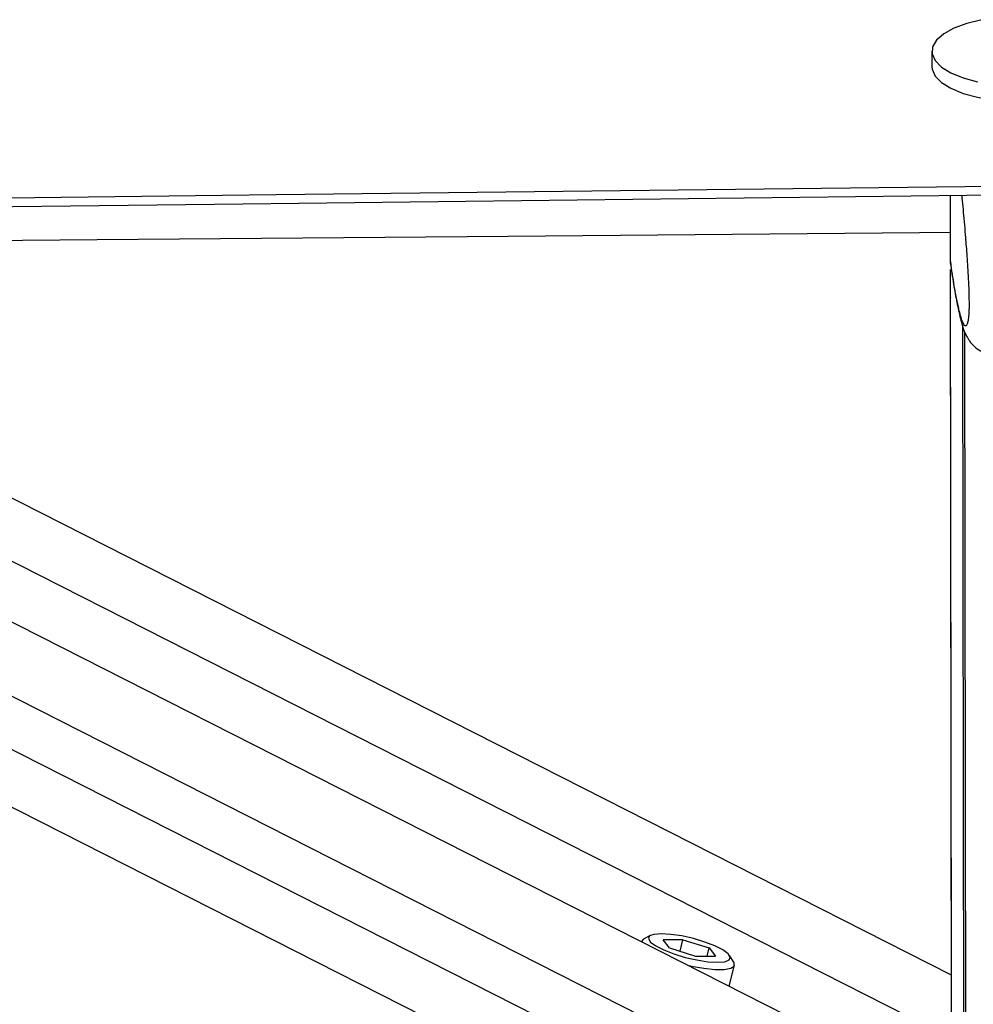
# Paper-space layout '3M DUO Surface Plate' of a CAD drawing. Header units: millimetres. Extents: x 10 to 10348, y 20 to 7979.
# Tile 57 of 117: x 5041 to 5141, y 3102 to 3204. Entities that reach past the tile are written whole.
import ezdxf

# ---------------------------------------------------------------- set-up
doc = ezdxf.new("R2010")
doc.units = ezdxf.units.MM
doc.layers.add('COMPONENT_GEOMETRY', color=7, linetype='Continuous')
doc.styles.add('SLDTEXTSTYLE0', font='TXT', dxfattribs={"width": 0.75})
doc.dimstyles.new('SLDDIMSTYLE1', dxfattribs={"dimtxt": 75, "dimasz": 3.302, "dimexe": 0, "dimexo": 0.0625, "dimgap": 18.75, "dimtad": 0, "dimtih": 1, "dimtoh": 1, "dimdec": 0, "dimrnd": 1e-09, "dimzin": 12, "dimdsep": 46, "dimtxsty": 'SLDTEXTSTYLE0', "dimsah": 1, "dimcen": 0.09, "dimadec": 0, "dimazin": 3, "dimtfac": 1, "dimtdec": 0, "dimtofl": 0, "dimtmove": 0, "dimatfit": 3, "dimfxl": 1, "dimfrac": 2, "dimtolj": 1, "dimtzin": 12, "dimarcsym": 0})

# ---------------------------------------------------------------- blocks, each defined once
blk = doc.blocks.new('_D_15')
at = {"layer": 'COMPONENT_GEOMETRY', "color": 7}
for p, q in [((6592.4, 3169.14), (6087.62, 3169.14)), ((6090.8, 3169.14), (6090.8, 2114.8)), ((6090.8, 941.4), (6090.8, 1995.74)), ((3775.5, 941.4), (6093.97, 941.4))]:
    blk.add_line(p, q, dxfattribs=at)
for points in [[(6090.8, 3169.14), (6090.29, 3165.84), (6091.31, 3165.84)], [(6090.8, 941.4), (6091.31, 944.7), (6090.29, 944.7)]]:
    blk.add_solid(points, dxfattribs=at)
at = {"layer": 'COMPONENT_GEOMETRY', "color": 7, "insert": (5979.97, 2092.42), "char_height": 75, "attachment_point": 1, "style": 'SLDTEXTSTYLE0'}
blk.add_mtext('2228', dxfattribs=at)

psp = doc.layouts.new('3M DUO Surface Plate')

# ---------------------------------------------------------------- linework, layer by layer
at = {"color": 7, "linetype": 'Continuous', "lineweight": 25}
for p, q in [((5136.31, 3201.03), (5136.31, 3199.42)), ((5138.24, 3178.92), (5138.23, 3186)), ((5138.24, 3178.92), (5138.23, 3186)), ((5138.24, 3178.92), (5138.23, 3186)), ((5138.24, 3179.91), (5138.23, 3186)), ((5138.24, 3179.13), (5138.23, 3186)), ((5138.24, 3179.79), (5138.23, 3186)), ((5138.34, 3104.74), (4981.92, 3184.15)), ((5129.74, 3096.2), (4957.1, 3183.85)), ((5138.24, 3179.13), (5138.24, 3179.79)), ((5138.24, 3179.13), (5138.28, 3178.72)), ((5138.24, 3179.13), (5138.24, 3179.13)), ((5138.34, 3104.74), (5138.24, 3178.28)), ((5138.42, 3045.63), (5138.24, 3178.28)), ((5138.24, 3176.14), (5138.24, 3178.28)), ((5138.24, 3176.04), (5138.24, 3176.14)), ((5138.24, 3175.36), (5138.24, 3176.14)), ((5138.24, 3175.93), (5138.24, 3176.02)), ((5138.24, 3175.35), (5138.24, 3176.02)), ((5138.24, 3175.36), (5138.24, 3175.35)), ((5139.93, 3034.21), (5139.75, 3171.71)), ((5139.92, 3045.64), (5139.75, 3171.71)), ((5106.04, 3108.24), (5106.04, 3108.24)), ((5106.96, 3108.88), (5106.26, 3108.49)), ((5110.37, 3108.44), (5108.3, 3108.44)), ((5108.95, 3107.58), (5108.3, 3108.44)), ((5110.07, 3107.23), (5110.37, 3108.44)), ((5110.37, 3108.44), (5113.1, 3107.58)), ((5108.95, 3107.58), (5111.68, 3106.72)), ((5112.89, 3106.72), (5113.1, 3107.58)), ((5113.1, 3107.58), (5113.76, 3106.72)), ((5111.68, 3106.72), (5113.76, 3106.72)), ((5115.66, 3106.1), (5115.23, 3106.78)), ((5115.18, 3103.6), (5115.73, 3105.78))]:
    psp.add_line(p, q, dxfattribs=at)
at = {"color": 8, "linetype": 'Continuous', "lineweight": 25}
for p, q in [((5138.24, 3178.92), (5138.23, 3186)), ((5138.24, 3178.92), (5138.23, 3186)), ((5138.24, 3178.92), (5138.23, 3186)), ((4920.01, 3183.41), (5117.07, 3083.36)), ((4931.55, 3183.55), (5121.3, 3087.22)), ((4942.22, 3183.68), (5122.54, 3092.13)), ((4969.3, 3184), (5138.35, 3098.17)), ((5138.34, 3104.74), (5138.24, 3178.28)), ((5138.44, 3028.92), (5138.24, 3178.28)), ((5138.24, 3176.14), (5138.24, 3178.28)), ((5138.24, 3176.02), (5138.24, 3176.14)), ((5138.24, 3176.03), (5138.24, 3176.02)), ((5139.73, 3026.53), (5139.53, 3172.3))]:
    psp.add_line(p, q, dxfattribs=at)
at = {"color": 7, "linetype": 'Continuous', "lineweight": 25, "flags": 128}
for points in [[(5141.5, 3204.32), (5139.94, 3203.93), (5138.6, 3203.44), (5137.54, 3202.85), (5136.79, 3202.19), (5136.38, 3201.49), (5136.33, 3200.77), (5136.64, 3200.06)], [(5136.64, 3200.06), (5137.3, 3199.38), (5138.29, 3198.78), (5139.55, 3198.26), (5141.06, 3197.84)], [(5136.65, 3198.45), (5137.31, 3197.77), (5138.29, 3197.17), (5139.56, 3196.64), (5141.06, 3196.23), (5142.74, 3195.94), (5144.54, 3195.78), (5146.38, 3195.77), (5148.2, 3195.89), (5149.92, 3196.15), (5151.48, 3196.53), (5152.82, 3197.03), (5153.88, 3197.62), (5154.63, 3198.28), (5155.04, 3198.98), (5155.11, 3199.44)], [(5136.31, 3199.42), (5136.34, 3199.16), (5136.65, 3198.45)], [(4350.15, 3176.69), (4434.2, 3177.68), (4476.22, 3178.17), (4518.24, 3178.67), (4560.27, 3179.16), (4602.29, 3179.66), (4644.31, 3180.15), (4686.34, 3180.65), (4728.36, 3181.15), (4770.38, 3181.64), (4812.41, 3182.14), (4854.43, 3182.64), (4896.45, 3183.14), (4938.48, 3183.63), (4980.5, 3184.13), (5022.52, 3184.63), (5064.55, 3185.13), (5145.73, 3186.09)], [(4395.6, 3178.14), (4479.65, 3179.13), (4521.67, 3179.62), (4563.69, 3180.12), (4605.72, 3180.62), (4647.74, 3181.11), (4689.76, 3181.61), (4731.79, 3182.11), (4773.81, 3182.6), (4815.83, 3183.1), (4857.86, 3183.6), (4899.88, 3184.09), (4941.9, 3184.59), (4983.93, 3185.09), (5025.95, 3185.59), (5067.97, 3186.09), (5145.73, 3187.01)], [(5138.23, 3182.14), (5135, 3182.12), (5092.17, 3181.74), (5049.34, 3181.37), (5006.51, 3180.99), (4988.44, 3180.84)], [(5106.26, 3108.49), (5106.21, 3108.46), (5106.04, 3108.24)], [(5108.1, 3109.06), (5107.34, 3109), (5106.88, 3108.83), (5106.76, 3108.55), (5106.98, 3108.19), (5107.53, 3107.79), (5108.37, 3107.37), (5109.42, 3106.96), (5110.6, 3106.6), (5111.81, 3106.33), (5112.96, 3106.15), (5113.96, 3106.09), (5114.72, 3106.15), (5115.17, 3106.33), (5115.3, 3106.6), (5115.08, 3106.96), (5114.53, 3107.37), (5113.69, 3107.79), (5112.64, 3108.19), (5111.46, 3108.55), (5110.25, 3108.83), (5109.1, 3109), (5108.1, 3109.06)], [(5110.86, 3105.79), (5111.24, 3105.7), (5112.53, 3105.46), (5113.7, 3105.34), (5114.66, 3105.34), (5115.35, 3105.46), (5115.7, 3105.7), (5115.69, 3106.04), (5115.66, 3106.1)]]:
    psp.add_lwpolyline(points, dxfattribs=at)
at = {"color": 7, "linetype": 'Continuous', "lineweight": 25}
for points, knots in [([(5139.4, 3186.02), (5139.41, 3185.93), (5139.46, 3185.46), (5139.55, 3184.55), (5139.67, 3183.28), (5139.77, 3182.07), (5139.86, 3180.94), (5139.93, 3179.91), (5140.01, 3178.82), (5140.07, 3177.78), (5140.12, 3176.82), (5140.15, 3176.11), (5140.16, 3175.53), (5140.17, 3175.16), (5140.18, 3174.83), (5140.18, 3174.58), (5140.18, 3174.34), (5140.17, 3174.1), (5140.16, 3173.86), (5140.15, 3173.66), (5140.14, 3173.55), (5140.14, 3173.51)], [0, 0, 0, 0, 0.028551, 0.146363, 0.264868, 0.383718, 0.464059, 0.544633, 0.626306, 0.708664, 0.762092, 0.816404, 0.841359, 0.8668, 0.883388, 0.900539, 0.914641, 0.935554, 0.956981, 0.982672, 1, 1, 1, 1]), ([(5138.27, 3178.71), (5138.31, 3178.43), (5138.46, 3177.37), (5138.73, 3175.76), (5139.09, 3173.92), (5139.4, 3172.65), (5139.71, 3171.74), (5140.01, 3171.14), (5140.37, 3170.61), (5140.86, 3170.14), (5141.3, 3169.8), (5141.61, 3169.72), (5141.64, 3169.71)], [0, 0, 0, 0, 0.076185, 0.282056, 0.479858, 0.690268, 0.799238, 0.87984, 0.923146, 0.959193, 0.995586, 1, 1, 1, 1])]:
    psp.add_open_spline(points, degree=3, knots=knots, dxfattribs=at)
at = {"color": 8, "linetype": 'Continuous', "lineweight": 25}
psp.add_open_spline([(5140.14, 3173.51), (5140.13, 3173.48), (5140.12, 3173.32), (5140.09, 3173.1), (5140.05, 3172.85), (5140.01, 3172.66), (5139.95, 3172.52), (5139.89, 3172.43), (5139.83, 3172.4), (5139.75, 3172.41), (5139.65, 3172.52), (5139.5, 3172.8), (5139.34, 3173.27), (5139.18, 3173.88), (5139.03, 3174.52), (5138.9, 3175.14), (5138.77, 3175.82), (5138.62, 3176.69), (5138.44, 3177.76), (5138.31, 3178.68), (5138.24, 3179.13)], degree=3, knots=[0, 0, 0, 0, 0.004425, 0.031652, 0.058198, 0.084912, 0.118671, 0.152557, 0.186722, 0.220951, 0.286543, 0.352361, 0.445003, 0.537933, 0.603222, 0.668575, 0.7341, 0.799676, 0.89976, 1, 1, 1, 1], dxfattribs=at)

# ---------------------------------------------------------------- dimensions: what is measured, and where the dimension line sits
at = {"layer": 'COMPONENT_GEOMETRY', "color": 7}
dim = psp.add_linear_dim(base=(6090.8, 941.4), p1=(6593.67, 3169.14), p2=(3774.23, 941.4), angle=90, dimstyle='SLDDIMSTYLE1', dxfattribs=at)
dim.commit()
dim.dimension.update_dxf_attribs({"geometry": '_D_15', "text_midpoint": (6090.8, 2055.27), "dimtype": 160})

doc.saveas('drawing.dxf')
